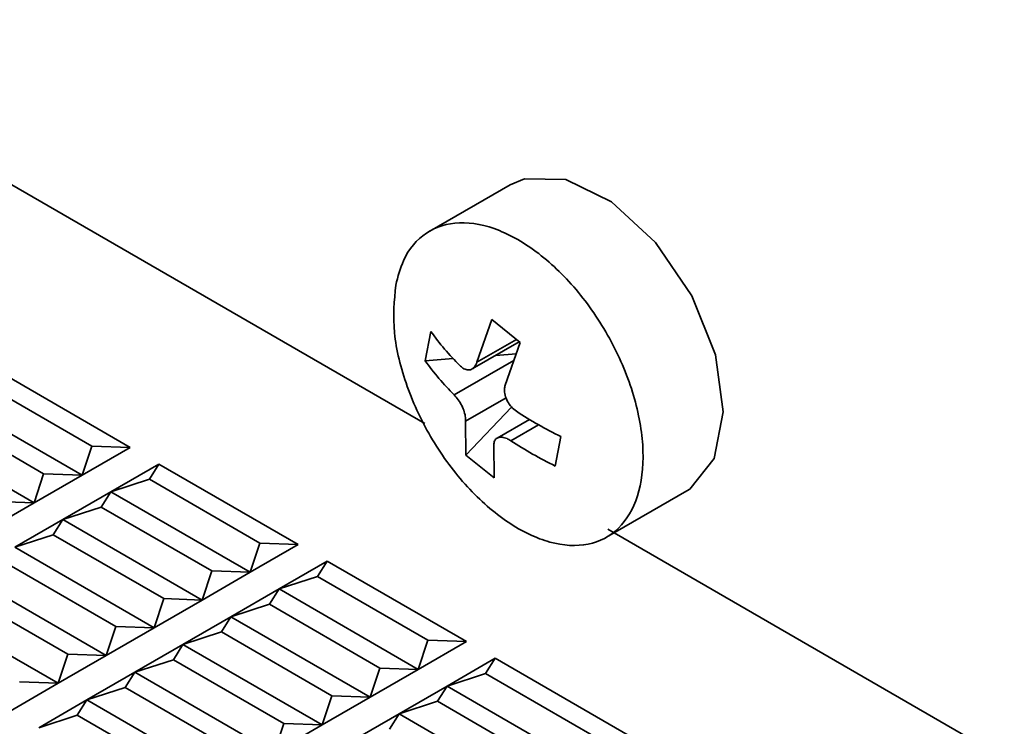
# Model space of a CAD drawing. Header units: millimetres. Extents: x 0 to 420, y 0 to 297.
# Tile 86 of 110: x 304.67 to 309.5, y 118.65 to 122.11. Entities that reach past the tile are written whole.
import ezdxf

# ---------------------------------------------------------------- set-up
doc = ezdxf.new("R2010")
doc.units = ezdxf.units.MM

msp = doc.modelspace()

# ---------------------------------------------------------------- linework, layer by layer
at = {"color": 7, "linetype": 'Continuous', "lineweight": 35}
for p, q in [((300.3283, 123.7838), (306.6569, 120.1304)), ((307.0756, 121.3009), (306.6818, 121.0736)), ((306.9122, 120.4301), (306.9858, 120.6397)), ((307.1245, 120.5276), (306.9858, 120.6397)), ((306.6857, 120.5817), (306.658, 120.4376)), ((306.8897, 120.3977), (307.1204, 120.5309)), ((307.1245, 120.5276), (307.0509, 120.3181)), ((307.1049, 120.4718), (307.0047, 120.4641)), ((304.5272, 120.4073), (305.2108, 120.0127)), ((306.7961, 120.4482), (306.658, 120.4376)), ((305.0222, 120.0196), (304.4801, 120.3325)), ((304.9751, 119.8767), (304.2915, 120.2713)), ((304.7865, 119.8835), (304.2444, 120.1964)), ((306.8582, 119.9755), (307.0826, 120.2106)), ((304.7394, 119.7406), (304.0558, 120.1352)), ((306.8582, 119.9755), (306.8568, 120.1418)), ((307.1701, 120.1499), (307.0116, 120.0585)), ((305.0222, 120.0196), (304.9751, 119.8767)), ((305.2108, 120.0127), (305.0222, 120.0196)), ((306.9955, 120.0298), (306.9969, 119.8635)), ((307.2969, 119.9214), (307.3246, 120.0656)), ((305.2108, 120.0127), (304.9751, 119.8767)), ((306.8582, 119.9755), (306.9969, 119.8635)), ((305.1165, 119.795), (305.3522, 119.9311)), ((305.3051, 119.8563), (305.3522, 119.9311)), ((305.3522, 119.9311), (306.0357, 119.5365)), ((304.7865, 119.8835), (304.7394, 119.7406)), ((304.9751, 119.8767), (304.7394, 119.7406)), ((304.9751, 119.8767), (304.7865, 119.8835)), ((305.1165, 119.795), (305.3051, 119.8563)), ((305.8472, 119.5433), (305.3051, 119.8563)), ((304.8808, 119.659), (305.1165, 119.795)), ((305.0694, 119.7202), (305.1165, 119.795)), ((305.1165, 119.795), (305.8, 119.4004)), ((307.5484, 119.5724), (307.9422, 119.7998)), ((304.7394, 119.7406), (304.5037, 119.6045)), ((304.7394, 119.7406), (304.5508, 119.7474)), ((304.8808, 119.659), (305.0694, 119.7202)), ((305.0694, 119.7202), (305.6115, 119.4072)), ((304.6451, 119.5229), (304.8808, 119.659)), ((304.8337, 119.5841), (304.8808, 119.659)), ((304.8808, 119.659), (305.5643, 119.2644)), ((304.6451, 119.5229), (304.8337, 119.5841)), ((305.3758, 119.2712), (304.8337, 119.5841)), ((307.5554, 119.6117), (309.5006, 118.4888)), ((305.8472, 119.5433), (305.8, 119.4004)), ((306.0357, 119.5365), (305.8, 119.4004)), ((306.0357, 119.5365), (305.8472, 119.5433)), ((305.3286, 119.1283), (304.6451, 119.5229)), ((305.1401, 119.1351), (304.598, 119.4481)), ((305.9415, 119.3188), (306.1772, 119.4549)), ((306.13, 119.38), (306.1772, 119.4549)), ((306.1772, 119.4549), (306.8607, 119.0603)), ((305.6115, 119.4072), (305.5643, 119.2644)), ((305.8, 119.4004), (305.5643, 119.2644)), ((305.8, 119.4004), (305.6115, 119.4072)), ((305.0929, 118.9922), (304.4094, 119.3868)), ((305.9415, 119.3188), (306.13, 119.38)), ((306.6721, 119.0671), (306.13, 119.38)), ((304.9044, 118.999), (304.3622, 119.312)), ((305.7058, 119.1827), (305.9415, 119.3188)), ((305.8943, 119.244), (305.9415, 119.3188)), ((305.9415, 119.3188), (306.625, 118.9242)), ((304.8572, 118.8562), (304.1737, 119.2508)), ((305.3758, 119.2712), (305.3286, 119.1283)), ((305.5643, 119.2644), (305.3286, 119.1283)), ((305.5643, 119.2644), (305.3758, 119.2712)), ((305.7058, 119.1827), (305.8943, 119.244)), ((305.8943, 119.244), (306.4364, 118.931)), ((305.4701, 119.0467), (305.7058, 119.1827)), ((305.6586, 119.1079), (305.7058, 119.1827)), ((305.7058, 119.1827), (306.3893, 118.7881)), ((305.1401, 119.1351), (305.0929, 118.9922)), ((305.3286, 119.1283), (305.0929, 118.9922)), ((305.3286, 119.1283), (305.1401, 119.1351)), ((305.4701, 119.0467), (305.6586, 119.1079)), ((305.6586, 119.1079), (306.2007, 118.7949)), ((306.6721, 119.0671), (306.625, 118.9242)), ((306.8607, 119.0603), (306.625, 118.9242)), ((306.8607, 119.0603), (306.6721, 119.0671)), ((305.2343, 118.9106), (305.4701, 119.0467)), ((305.4229, 118.9718), (305.4701, 119.0467)), ((305.4701, 119.0467), (306.1536, 118.6521)), ((304.9044, 118.999), (304.8572, 118.8562)), ((305.0929, 118.9922), (304.8572, 118.8562)), ((305.0929, 118.9922), (304.9044, 118.999)), ((305.2343, 118.9106), (305.4229, 118.9718)), ((305.965, 118.6589), (305.4229, 118.9718)), ((306.7664, 118.8426), (307.0021, 118.9786)), ((306.955, 118.9038), (307.0021, 118.9786)), ((307.0021, 118.9786), (307.6857, 118.584)), ((304.9986, 118.7745), (305.2343, 118.9106)), ((305.1872, 118.8358), (305.2343, 118.9106)), ((305.9179, 118.516), (305.2343, 118.9106)), ((306.4364, 118.931), (306.3893, 118.7881)), ((306.625, 118.9242), (306.3893, 118.7881)), ((306.625, 118.9242), (306.4364, 118.931)), ((304.8572, 118.8562), (304.6687, 118.863)), ((306.7664, 118.8426), (306.955, 118.9038)), ((307.4971, 118.5908), (306.955, 118.9038)), ((304.8572, 118.8562), (304.6215, 118.7201)), ((304.9986, 118.7745), (305.1872, 118.8358)), ((305.7293, 118.5228), (305.1872, 118.8358)), ((306.5307, 118.7065), (306.7664, 118.8426)), ((306.7193, 118.7677), (306.7664, 118.8426)), ((306.7664, 118.8426), (307.4499, 118.448)), ((304.7629, 118.6385), (304.9986, 118.7745)), ((304.9515, 118.6997), (304.9986, 118.7745)), ((305.6822, 118.3799), (304.9986, 118.7745)), ((306.2007, 118.7949), (306.1536, 118.6521)), ((306.3893, 118.7881), (306.1536, 118.6521)), ((306.3893, 118.7881), (306.2007, 118.7949)), ((306.5307, 118.7065), (306.7193, 118.7677)), ((306.7193, 118.7677), (307.2614, 118.4548)), ((304.7629, 118.6385), (304.9515, 118.6997)), ((305.4936, 118.3867), (304.9515, 118.6997)), ((306.295, 118.5704), (306.5307, 118.7065)), ((306.4836, 118.6317), (306.5307, 118.7065)), ((306.5307, 118.7065), (307.2142, 118.3119)), ((305.965, 118.6589), (305.9179, 118.516)), ((306.1536, 118.6521), (305.9179, 118.516)), ((306.1536, 118.6521), (305.965, 118.6589))]:
    msp.add_line(p, q, dxfattribs=at)
at = {"color": 8, "linetype": 'Continuous', "lineweight": 35}
for p, q in [((306.9122, 120.4301), (307.1064, 120.5422)), ((306.8013, 120.2699), (307.0931, 120.4384)), ((307.0557, 120.2566), (306.8568, 120.1418)), ((307.2142, 120.1241), (307.0787, 120.0458))]:
    msp.add_line(p, q, dxfattribs=at)
at = {"color": 7, "linetype": 'Continuous', "lineweight": 35, "flags": 128}
msp.add_lwpolyline([(307.0756, 121.3009), (307.1456, 121.33), (307.3484, 121.326), (307.5729, 121.2172), (307.7888, 121.0183), (307.9668, 120.7563), (308.083, 120.4664), (308.1217, 120.1879), (308.0775, 119.9583), (307.9566, 119.8087), (307.9422, 119.7998)], dxfattribs=at)
at = {"color": 7, "linetype": 'Continuous', "lineweight": 35}
for centre, radius, start, end in [((307.8152, 121.4019), 1.3959, 215.9858, 225.0492), ((307.7875, 121.2578), 1.3958, 215.9858, 225.0492), ((308.2342, 121.9148), 2.0609, 236.8199, 243.8086), ((308.2066, 121.7707), 2.0609, 236.8199, 243.8085)]:
    msp.add_arc(centre, radius, start, end, dxfattribs=at)
for points, knots in [([(306.5141, 120.8085), (306.5072, 120.7329), (306.4935, 120.5817), (306.5612, 120.311), (306.6865, 120.0456), (306.8613, 119.8105), (307.0645, 119.6334), (307.2734, 119.5339), (307.4644, 119.5235), (307.6161, 119.6032), (307.7113, 119.764), (307.7392, 119.9879), (307.6968, 120.2495), (307.5888, 120.5195), (307.4274, 120.7673), (307.2307, 120.965), (307.0211, 121.0902), (306.8218, 121.1292), (306.6566, 121.0766), (306.5539, 120.9585), (306.5252, 120.8502), (306.5141, 120.8085)], [0, 0, 0, 0, 0.053689, 0.107378, 0.161066, 0.214755, 0.268444, 0.322132, 0.375821, 0.42951, 0.483199, 0.536887, 0.590576, 0.644265, 0.697954, 0.751642, 0.805331, 0.85902, 0.912708, 0.966397, 1, 1, 1, 1]), ([(306.9122, 120.4301), (306.909, 120.4222), (306.9027, 120.4063), (306.8857, 120.3937), (306.8654, 120.3916), (306.8456, 120.3993), (306.8339, 120.4097), (306.829, 120.4141)], [0, 0, 0, 0, 0.2135, 0.427064, 0.638957, 0.850126, 1, 1, 1, 1]), ([(307.1064, 120.19), (307.0979, 120.1965), (307.0811, 120.2096), (307.0616, 120.2379), (307.0497, 120.2687), (307.0464, 120.2967), (307.0496, 120.3118), (307.0509, 120.3181)], [0, 0, 0, 0, 0.213496, 0.427066, 0.638956, 0.850113, 1, 1, 1, 1]), ([(306.8013, 120.2699), (306.808, 120.2624), (306.8215, 120.2473), (306.8387, 120.2177), (306.8511, 120.1872), (306.8571, 120.1608), (306.8569, 120.1474), (306.8568, 120.1418)], [0, 0, 0, 0, 0.213496, 0.427067, 0.638956, 0.850113, 1, 1, 1, 1]), ([(306.9955, 120.0298), (306.9969, 120.0367), (306.9998, 120.0505), (307.0146, 120.0619), (307.0353, 120.0643), (307.0579, 120.0582), (307.0726, 120.0494), (307.0787, 120.0458)], [0, 0, 0, 0, 0.213499, 0.427063, 0.638956, 0.85011, 1, 1, 1, 1])]:
    msp.add_open_spline(points, degree=3, knots=knots, dxfattribs=at)

doc.saveas('drawing.dxf')
